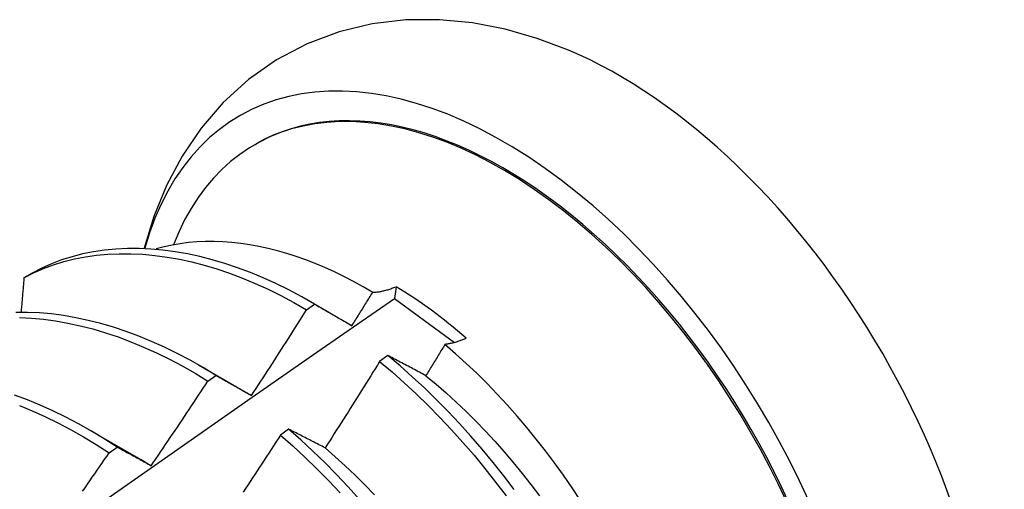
# Model space of a CAD drawing. Header units: inches. Extents: x 17 to 237, y 17 to 149.
# Tile 82 of 113: x 212.527 to 212.836, y 85.507 to 85.654. Entities that reach past the tile are written whole.
import ezdxf

# ---------------------------------------------------------------- set-up
doc = ezdxf.new("R2010")
doc.units = ezdxf.units.IN
doc.header["$MEASUREMENT"] = 0
doc.layers.add('Visible Edges(ANSI)', color=7, linetype='Continuous', lineweight=25)

msp = doc.modelspace()

# ---------------------------------------------------------------- linework, layer by layer
at = {"layer": 'Visible Edges(ANSI)'}
for p, q in [((212.60085, 85.61508), (212.60132, 85.61535)), ((212.53096, 85.57472), (212.52838, 85.57322)), ((212.64526, 85.57046), (212.64478, 85.56675)), ((212.61715, 85.56318), (212.61966, 85.56499)), ((212.61795, 85.56598), (212.62415, 85.56241)), ((212.64478, 85.56675), (212.66363, 85.55289)), ((212.58316, 85.54589), (212.59917, 85.53667)), ((212.64263, 85.54882), (212.64011, 85.54695)), ((212.58614, 85.54077), (212.58865, 85.54258)), ((212.54836, 85.5258), (212.56437, 85.51658)), ((212.61149, 85.52566), (212.60897, 85.52379)), ((212.55512, 85.51822), (212.55763, 85.52005))]:
    msp.add_line(p, q, dxfattribs=at)
at = {"layer": 'Visible Edges(ANSI)', "flags": 128}
for points in [[(212.69939, 85.64482), (212.68957, 85.64851), (212.67953, 85.65139), (212.66929, 85.65337), (212.65887, 85.65437), (212.64832, 85.6543), (212.63779, 85.65306), (212.62739, 85.65057), (212.61731, 85.64679), (212.60775, 85.64175), (212.59891, 85.63555), (212.59097, 85.62833), (212.58401, 85.62025), (212.57805, 85.61149), (212.57312, 85.60222), (212.56916, 85.59255), (212.5661, 85.58257)], [(212.63793, 85.56868), (212.63492, 85.57043), (212.63191, 85.57208), (212.62889, 85.57364), (212.62588, 85.5751), (212.62287, 85.57646), (212.61986, 85.57772), (212.61687, 85.57888), (212.6139, 85.57993), (212.61094, 85.58088), (212.608, 85.58173), (212.60508, 85.58246), (212.60219, 85.58309), (212.59932, 85.58362), (212.59648, 85.58404), (212.59366, 85.58435), (212.59088, 85.58456), (212.58812, 85.58465), (212.5854, 85.58464), (212.58272, 85.58452), (212.58007, 85.5843), (212.57747, 85.58396), (212.57492, 85.58352), (212.57241, 85.58297), (212.56995, 85.58232)], [(212.52838, 85.57322), (212.53137, 85.57476), (212.53446, 85.57613), (212.53764, 85.57732), (212.5409, 85.57833), (212.54424, 85.57917), (212.54766, 85.57985), (212.55114, 85.58034), (212.5547, 85.58067), (212.55832, 85.58083), (212.56199, 85.58082), (212.56572, 85.58063), (212.5695, 85.58028), (212.57333, 85.57977), (212.57719, 85.57908), (212.5811, 85.57823), (212.58503, 85.57721), (212.589, 85.57603), (212.59298, 85.57468), (212.59699, 85.57317), (212.60101, 85.5715), (212.60504, 85.56966), (212.60907, 85.56766), (212.61311, 85.5655), (212.61715, 85.56318)], [(212.61966, 85.56499), (212.61562, 85.5673), (212.61158, 85.56944), (212.60754, 85.57143), (212.60351, 85.57326), (212.59949, 85.57492), (212.59549, 85.57642), (212.5915, 85.57775), (212.58754, 85.57892), (212.58361, 85.57992), (212.57971, 85.58076), (212.57585, 85.58143), (212.57203, 85.58194), (212.56825, 85.58228), (212.56452, 85.58245), (212.56085, 85.58244), (212.55724, 85.58227), (212.55369, 85.58193), (212.55021, 85.58142), (212.54679, 85.58074), (212.54346, 85.57988), (212.5402, 85.57885), (212.53703, 85.57765), (212.53395, 85.57628), (212.53096, 85.57472)], [(212.52838, 85.57322), (212.52834, 85.57278), (212.5283, 85.57234), (212.52826, 85.57189), (212.52823, 85.57145), (212.52819, 85.571), (212.52815, 85.57056), (212.52811, 85.57011), (212.52808, 85.56967), (212.52804, 85.56922), (212.528, 85.56878), (212.52796, 85.56833), (212.52792, 85.56789), (212.52789, 85.56744), (212.52785, 85.567), (212.52781, 85.56655), (212.52777, 85.56611), (212.52773, 85.56566), (212.52769, 85.56521), (212.52766, 85.56477), (212.52762, 85.56432), (212.52758, 85.56388), (212.52754, 85.56343), (212.5275, 85.56298), (212.52746, 85.56254)], [(212.63141, 85.5582), (212.63168, 85.55864), (212.63196, 85.55907), (212.63223, 85.55951), (212.6325, 85.55994), (212.63277, 85.56038), (212.63305, 85.56082), (212.63332, 85.56125), (212.63359, 85.56169), (212.63386, 85.56212), (212.63413, 85.56256), (212.63441, 85.563), (212.63468, 85.56343), (212.63495, 85.56387), (212.63522, 85.56431), (212.63549, 85.56474), (212.63576, 85.56518), (212.63603, 85.56562), (212.6363, 85.56606), (212.63658, 85.56649), (212.63685, 85.56693), (212.63712, 85.56737), (212.63739, 85.56781), (212.63766, 85.56824), (212.63793, 85.56868)], [(212.63793, 85.56868), (212.63821, 85.56869), (212.63849, 85.56871), (212.63877, 85.56873), (212.63906, 85.56876), (212.63934, 85.56879), (212.63964, 85.56883), (212.63993, 85.56887), (212.64023, 85.56892), (212.64053, 85.56898), (212.64083, 85.56904), (212.64113, 85.56911), (212.64144, 85.56918), (212.64174, 85.56925), (212.64205, 85.56934), (212.64236, 85.56942), (212.64268, 85.56952), (212.64299, 85.56962), (212.64331, 85.56972), (212.64363, 85.56983), (212.64395, 85.56995), (212.64428, 85.57007), (212.6446, 85.57019), (212.64493, 85.57032), (212.64526, 85.57046)], [(212.50652, 85.47009), (212.52958, 85.48635), (212.55263, 85.50255), (212.57567, 85.51869), (212.59871, 85.53477), (212.62175, 85.55079), (212.64478, 85.56675)], [(212.61966, 85.56499), (212.62014, 85.56471), (212.62062, 85.56444), (212.6211, 85.56416), (212.62158, 85.56389), (212.62207, 85.56361), (212.62255, 85.56333), (212.62304, 85.56305), (212.62352, 85.56278), (212.62401, 85.56249), (212.6245, 85.56221), (212.62499, 85.56193), (212.62548, 85.56165), (212.62597, 85.56137), (212.62646, 85.56108), (212.62695, 85.5608), (212.62744, 85.56051), (212.62793, 85.56023), (212.62843, 85.55994), (212.62892, 85.55965), (212.62942, 85.55936), (212.62992, 85.55907), (212.63041, 85.55878), (212.63091, 85.55849), (212.63141, 85.5582)], [(212.58865, 85.54258), (212.58462, 85.54503), (212.58058, 85.54733), (212.57654, 85.54946), (212.57251, 85.55143), (212.56848, 85.55325), (212.56446, 85.5549), (212.56046, 85.55639), (212.55647, 85.55772), (212.55251, 85.55888), (212.54858, 85.55988), (212.54468, 85.56071), (212.54082, 85.56138), (212.537, 85.56188), (212.53322, 85.56221), (212.5295, 85.56237), (212.52583, 85.56236)], [(212.59988, 85.53626), (212.60061, 85.53737), (212.60134, 85.53849), (212.60207, 85.53961), (212.6028, 85.54072), (212.60352, 85.54184), (212.60425, 85.54296), (212.60497, 85.54408), (212.60569, 85.5452), (212.60642, 85.54632), (212.60714, 85.54744), (212.60786, 85.54856), (212.60858, 85.54968), (212.6093, 85.5508), (212.61002, 85.55192), (212.61073, 85.55305), (212.61145, 85.55417), (212.61217, 85.5553), (212.61288, 85.55642), (212.61359, 85.55755), (212.61431, 85.55867), (212.61502, 85.5598), (212.61573, 85.56093), (212.61644, 85.56205), (212.61715, 85.56318)], [(212.52697, 85.56074), (212.5307, 85.56057), (212.53448, 85.56022), (212.5383, 85.55971), (212.54216, 85.55903), (212.54607, 85.55818), (212.55, 85.55717), (212.55396, 85.556), (212.55795, 85.55466), (212.56195, 85.55315), (212.56597, 85.55149), (212.57, 85.54966), (212.57404, 85.54768), (212.57808, 85.54553), (212.58211, 85.54323), (212.58614, 85.54077)], [(212.66062, 85.55231), (212.66037, 85.5519), (212.66013, 85.55149), (212.65988, 85.55108), (212.65963, 85.55067), (212.65938, 85.55026), (212.65913, 85.54985), (212.65888, 85.54944), (212.65863, 85.54903), (212.65838, 85.54862), (212.65813, 85.54822), (212.65788, 85.54781), (212.65763, 85.5474), (212.65738, 85.54699), (212.65713, 85.54658), (212.65688, 85.54617), (212.65663, 85.54576), (212.65638, 85.54535), (212.65613, 85.54494), (212.65588, 85.54454), (212.65563, 85.54413), (212.65538, 85.54372), (212.65513, 85.54331), (212.65488, 85.5429), (212.65463, 85.54249)], [(212.66732, 85.55423), (212.66702, 85.5541), (212.66673, 85.55397), (212.66643, 85.55385), (212.66614, 85.55373), (212.66585, 85.55362), (212.66556, 85.55351), (212.66527, 85.5534), (212.66498, 85.5533), (212.66469, 85.55321), (212.66441, 85.55312), (212.66413, 85.55303), (212.66385, 85.55295), (212.66357, 85.55287), (212.66329, 85.5528), (212.66302, 85.55273), (212.66274, 85.55266), (212.66247, 85.5526), (212.6622, 85.55255), (212.66193, 85.5525), (212.66167, 85.55245), (212.6614, 85.55241), (212.66114, 85.55237), (212.66088, 85.55234), (212.66062, 85.55231)], [(212.70322, 85.50325), (212.70058, 85.50724), (212.69785, 85.51118), (212.69506, 85.51505), (212.69221, 85.51885), (212.68929, 85.52258), (212.68631, 85.52623), (212.68327, 85.5298), (212.68018, 85.53329), (212.67704, 85.53669), (212.67384, 85.54), (212.6706, 85.54323), (212.66732, 85.54635), (212.66399, 85.54938), (212.66062, 85.55231)], [(212.64011, 85.54695), (212.63941, 85.54582), (212.6387, 85.54468), (212.638, 85.54354), (212.63729, 85.54241), (212.63658, 85.54127), (212.63587, 85.54013), (212.63516, 85.539), (212.63445, 85.53787), (212.63374, 85.53673), (212.63303, 85.5356), (212.63232, 85.53447), (212.63161, 85.53333), (212.63089, 85.5322), (212.63018, 85.53107), (212.62946, 85.52994), (212.62874, 85.52881), (212.62803, 85.52768), (212.62731, 85.52655), (212.62659, 85.52542), (212.62587, 85.5243), (212.62515, 85.52317), (212.62443, 85.52204), (212.6237, 85.52092), (212.62298, 85.51979)], [(212.64011, 85.54695), (212.644, 85.54368), (212.64784, 85.54028), (212.65163, 85.53675), (212.65537, 85.53311), (212.65906, 85.52935), (212.66269, 85.52549), (212.66626, 85.52152), (212.66976, 85.51746), (212.67319, 85.51331), (212.67655, 85.50907), (212.67984, 85.50476)], [(212.65463, 85.54249), (212.65412, 85.54277), (212.65361, 85.54304), (212.6531, 85.54331), (212.65259, 85.54358), (212.65209, 85.54384), (212.65158, 85.54411), (212.65108, 85.54438), (212.65057, 85.54465), (212.65007, 85.54491), (212.64957, 85.54518), (212.64907, 85.54544), (212.64857, 85.54571), (212.64807, 85.54597), (212.64757, 85.54623), (212.64707, 85.5465), (212.64657, 85.54676), (212.64608, 85.54702), (212.64558, 85.54728), (212.64509, 85.54754), (212.64459, 85.54779), (212.6441, 85.54805), (212.64361, 85.54831), (212.64312, 85.54857), (212.64263, 85.54882)], [(212.6824, 85.50671), (212.67911, 85.51102), (212.67575, 85.51525), (212.67231, 85.51939), (212.6688, 85.52345), (212.66523, 85.52741), (212.66159, 85.53126), (212.6579, 85.53501), (212.65415, 85.53865), (212.65036, 85.54216), (212.64651, 85.54556), (212.64263, 85.54882)], [(212.56835, 85.5142), (212.5691, 85.5153), (212.56985, 85.51641), (212.5706, 85.51751), (212.57135, 85.51861), (212.5721, 85.51971), (212.57284, 85.52081), (212.57359, 85.52192), (212.57434, 85.52302), (212.57508, 85.52413), (212.57582, 85.52523), (212.57657, 85.52634), (212.57731, 85.52744), (212.57805, 85.52855), (212.57879, 85.52966), (212.57953, 85.53077), (212.58027, 85.53188), (212.581, 85.53299), (212.58174, 85.5341), (212.58248, 85.53521), (212.58321, 85.53632), (212.58394, 85.53743), (212.58468, 85.53854), (212.58541, 85.53965), (212.58614, 85.54077)], [(212.58865, 85.54258), (212.58911, 85.54233), (212.58957, 85.54208), (212.59003, 85.54182), (212.59049, 85.54156), (212.59095, 85.5413), (212.59141, 85.54105), (212.59188, 85.54079), (212.59234, 85.54053), (212.59281, 85.54027), (212.59327, 85.54), (212.59374, 85.53974), (212.59421, 85.53948), (212.59468, 85.53922), (212.59515, 85.53895), (212.59562, 85.53869), (212.59609, 85.53842), (212.59656, 85.53815), (212.59703, 85.53788), (212.59751, 85.53761), (212.59798, 85.53735), (212.59845, 85.53707), (212.59893, 85.5368), (212.59941, 85.53653), (212.59988, 85.53626)], [(212.65463, 85.54249), (212.65784, 85.53983), (212.66101, 85.53707), (212.66416, 85.5342), (212.66726, 85.53125), (212.67032, 85.5282), (212.67333, 85.52508), (212.6763, 85.52187), (212.67921, 85.51858), (212.68208, 85.51522), (212.68488, 85.51179), (212.68763, 85.5083), (212.69032, 85.50475)], [(212.59917, 85.53667), (212.5992, 85.53666), (212.59923, 85.53664), (212.59926, 85.53662), (212.59929, 85.5366), (212.59932, 85.53659), (212.59935, 85.53657), (212.59938, 85.53655), (212.59941, 85.53654), (212.59944, 85.53652), (212.59947, 85.5365), (212.5995, 85.53648), (212.59953, 85.53647), (212.59956, 85.53645), (212.59959, 85.53643), (212.59962, 85.53642), (212.59965, 85.5364), (212.59967, 85.53638), (212.5997, 85.53636), (212.59973, 85.53635), (212.59976, 85.53633), (212.59979, 85.53631), (212.59982, 85.53629), (212.59985, 85.53628), (212.59988, 85.53626)], [(212.55763, 85.52005), (212.55361, 85.52264), (212.54958, 85.52507), (212.54555, 85.52735), (212.54151, 85.52947), (212.53747, 85.53143), (212.53344, 85.53324), (212.52943, 85.53488), (212.52542, 85.53636)], [(212.52692, 85.53314), (212.53094, 85.53148), (212.53497, 85.52967), (212.539, 85.52769), (212.54304, 85.52556), (212.54708, 85.52327), (212.5511, 85.52082), (212.55512, 85.51822)], [(212.62298, 85.51979), (212.62249, 85.52005), (212.622, 85.5203), (212.62152, 85.52055), (212.62103, 85.5208), (212.62055, 85.52105), (212.62006, 85.5213), (212.61958, 85.52155), (212.6191, 85.5218), (212.61861, 85.52204), (212.61813, 85.52229), (212.61765, 85.52254), (212.61717, 85.52278), (212.6167, 85.52302), (212.61622, 85.52327), (212.61574, 85.52351), (212.61527, 85.52375), (212.61479, 85.52399), (212.61432, 85.52424), (212.61384, 85.52448), (212.61337, 85.52471), (212.6129, 85.52495), (212.61243, 85.52519), (212.61196, 85.52543), (212.61149, 85.52566)], [(212.6338, 85.50361), (212.63022, 85.50756), (212.62658, 85.51141), (212.62289, 85.51515), (212.61914, 85.51877), (212.61534, 85.52228), (212.61149, 85.52566)], [(212.60897, 85.52379), (212.60824, 85.52267), (212.60752, 85.52154), (212.60679, 85.52042), (212.60606, 85.5193), (212.60533, 85.51818), (212.6046, 85.51706), (212.60387, 85.51594), (212.60313, 85.51482), (212.6024, 85.5137), (212.60167, 85.51258), (212.60093, 85.51147), (212.6002, 85.51035), (212.59946, 85.50923), (212.59872, 85.50812), (212.59798, 85.507), (212.59724, 85.50589)], [(212.60897, 85.52379), (212.61282, 85.5204), (212.61661, 85.51688), (212.62036, 85.51324), (212.62405, 85.5095), (212.62768, 85.50564)], [(212.54679, 85.50618), (212.54755, 85.50727), (212.54831, 85.50836), (212.54907, 85.50946), (212.54983, 85.51055), (212.55059, 85.51164), (212.55135, 85.51274), (212.5521, 85.51383), (212.55286, 85.51493), (212.55361, 85.51603), (212.55437, 85.51713), (212.55512, 85.51822)], [(212.55763, 85.52005), (212.55807, 85.51982), (212.5585, 85.51958), (212.55894, 85.51935), (212.55938, 85.51911), (212.55982, 85.51887), (212.56027, 85.51863), (212.56071, 85.51839), (212.56115, 85.51815), (212.5616, 85.51791), (212.56204, 85.51767), (212.56249, 85.51743), (212.56293, 85.51719), (212.56338, 85.51694), (212.56383, 85.5167), (212.56428, 85.51645), (212.56473, 85.51621), (212.56518, 85.51596), (212.56563, 85.51571), (212.56608, 85.51546), (212.56653, 85.51521), (212.56699, 85.51496), (212.56744, 85.51471), (212.5679, 85.51446), (212.56835, 85.5142)], [(212.62298, 85.51979), (212.62616, 85.51703), (212.6293, 85.51417), (212.63241, 85.51122), (212.63547, 85.50818), (212.63848, 85.50505)], [(212.56437, 85.51658), (212.56454, 85.51648), (212.5647, 85.51639), (212.56487, 85.51629), (212.56503, 85.51619), (212.5652, 85.5161), (212.56537, 85.516), (212.56553, 85.5159), (212.5657, 85.51581), (212.56586, 85.51571), (212.56603, 85.51561), (212.5662, 85.51551), (212.56636, 85.51541), (212.56653, 85.51531), (212.56669, 85.51522), (212.56686, 85.51512), (212.56702, 85.51502), (212.56719, 85.51492), (212.56736, 85.51481), (212.56752, 85.51471), (212.56769, 85.51461), (212.56785, 85.51451), (212.56802, 85.51441), (212.56819, 85.51431), (212.56835, 85.5142)]]:
    msp.add_lwpolyline(points, dxfattribs=at)
at = {"layer": 'Visible Edges(ANSI)'}
for centre, major_axis, start_param, end_param in [((212.67908, 85.48067), (0.08287, -0.14354), 5.846554, 9.93506), ((212.71527, 85.50157), (-0.08287, 0.14354), 3.791126, 5.633652), ((212.67908, 85.48067), (0.07776, -0.13468), 0, 3.141593), ((212.6786, 85.4804), (-0.07776, 0.13468), 2.781963, 6.718398), ((212.64325, 85.45999), (0.06837, -0.11842), 2.104631, 2.335486)]:
    msp.add_ellipse(centre, major_axis=major_axis, ratio=0.57735, start_param=start_param, end_param=end_param, dxfattribs=at)

doc.saveas('drawing.dxf')
